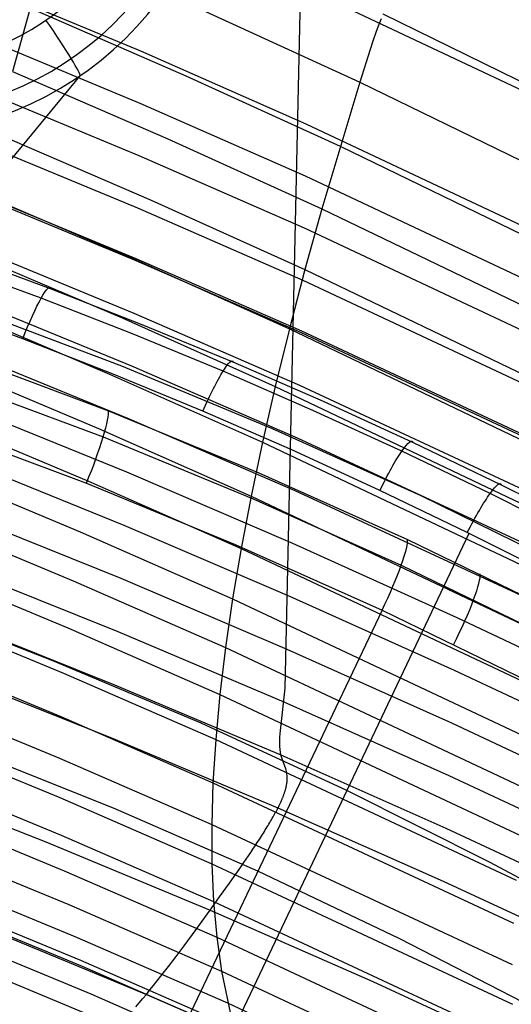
# Model space of a CAD drawing. Extents: x -3677 to -3089, y -67 to 482.
# Tile 99 of 110: x -3241 to -3226, y 407 to 436. Entities that reach past the tile are written whole.
import ezdxf

# ---------------------------------------------------------------- set-up
doc = ezdxf.new("R2010")
doc.units = 0
doc.layers.add('CURVA_ORIGIN', color=125, linetype='CONTINUOUS')
doc.layers.add('LIVELLO_02', color=3, linetype='CONTINUOUS')

msp = doc.modelspace()

# ---------------------------------------------------------------- linework, layer by layer
at = {"layer": 'CURVA_ORIGIN'}
for p, q in [((-3232.786050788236, 416.3973904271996, 326.1947572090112), (-3232.181481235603, 443.4371089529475, 408.2282384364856)), ((-3239.854835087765, 438.685428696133, 432.2634651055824), (-3240.941361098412, 434.8311868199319, 425.5464152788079)), ((-3242.094221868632, 437.5190624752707, 375.879752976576), (-3237.10657102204, 435.4440817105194, 376.5541164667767)), ((-3232.140994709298, 437.3035148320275, 389.6193218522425), (-3222.393312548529, 432.7002226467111, 391.1151603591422)), ((-3240.417836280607, 436.7308940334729, 428.918374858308), (-3235.758998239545, 434.7029719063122, 429.5769198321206)), ((-3235.183029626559, 436.63895167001, 432.9280269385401), (-3230.550882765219, 434.5137196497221, 433.6181381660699)), ((-3229.863328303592, 436.5509700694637, 436.8773885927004), (-3220.678700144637, 432.0544483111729, 438.3374603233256)), ((-3229.97155385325, 436.2693464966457, 436.4947864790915), (-3230.0706422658, 435.9987944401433, 436.1019265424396)), ((-3229.918669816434, 436.40866913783, 436.6874688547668), (-3229.97155385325, 436.2693464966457, 436.4947864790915)), ((-3242.118930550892, 435.9581783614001, 371.1296238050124), (-3237.130128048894, 433.8856357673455, 371.8031958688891)), ((-3230.0706422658, 435.9987944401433, 436.1019265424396), (-3230.161979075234, 435.7376306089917, 435.7003942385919)), ((-3230.161979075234, 435.7376306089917, 435.7003942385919), (-3230.246949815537, 435.4841717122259, 435.2917750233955)), ((-3237.10657102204, 435.4440817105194, 376.5541164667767), (-3232.165222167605, 433.271587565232, 377.2601200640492)), ((-3230.246949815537, 435.4841717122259, 435.2917750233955), (-3230.55088276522, 434.5137196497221, 433.6181381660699)), ((-3240.941361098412, 434.8311868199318, 425.5464152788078), (-3236.294392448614, 432.8206739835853, 426.1993203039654)), ((-3235.758998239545, 434.7029719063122, 429.5769198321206), (-3231.139652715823, 432.5956943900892, 430.2612081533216)), ((-3242.151950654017, 434.3926801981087, 366.380994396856), (-3237.161789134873, 432.3232772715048, 367.053547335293)), ((-3230.55088276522, 434.5137196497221, 433.6181381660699), (-3231.686757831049, 430.7302207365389, 426.8781578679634)), ((-3230.550882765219, 434.5137196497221, 433.6181381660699), (-3221.397828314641, 430.0555217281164, 435.0657796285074)), ((-3237.130128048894, 433.8856357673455, 371.8031958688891), (-3232.187447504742, 431.7155938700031, 372.5084040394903)), ((-3232.165222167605, 433.271587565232, 377.2601200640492), (-3222.412491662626, 428.6740205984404, 378.7541269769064)), ((-3241.426828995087, 432.9795482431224, 422.1352054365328), (-3236.790694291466, 430.9853197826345, 422.7828404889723)), ((-3242.193747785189, 432.8223146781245, 361.6339470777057), (-3237.202008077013, 430.7567927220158, 362.3052402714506)), ((-3236.294392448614, 432.8206739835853, 426.1993203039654), (-3231.686757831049, 430.7302207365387, 426.8781578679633)), ((-3237.161789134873, 432.3232772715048, 367.053547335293), (-3232.217516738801, 430.1563977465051, 367.7577297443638)), ((-3231.139652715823, 432.5956943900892, 430.2612081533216), (-3222.012164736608, 428.1711330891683, 431.6979369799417)), ((-3232.187447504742, 431.7155938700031, 372.5084040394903), (-3222.431786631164, 427.1222756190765, 374.0010325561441)), ((-3242.244787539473, 431.2468285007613, 356.888564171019), (-3237.251238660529, 429.1859686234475, 357.5583440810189)), ((-3242.242819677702, 431.3026448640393, 357.0563830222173), (-3237.249338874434, 429.2416063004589, 357.7262209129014)), ((-3241.873455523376, 431.1783314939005, 418.6884234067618), (-3237.247104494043, 429.1992330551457, 419.3311660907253)), ((-3236.790694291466, 430.9853197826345, 422.7828404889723), (-3232.193743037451, 428.9105842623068, 423.4565915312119)), ((-3237.202008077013, 430.7567927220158, 362.3052402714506), (-3232.255868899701, 428.5938259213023, 363.008153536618)), ((-3231.686757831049, 430.7302207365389, 426.8781578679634), (-3232.193743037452, 428.9105842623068, 423.4565915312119)), ((-3231.686757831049, 430.7302207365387, 426.8781578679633), (-3222.582657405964, 426.3371030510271, 428.3046972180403)), ((-3232.217516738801, 430.1563977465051, 367.7577297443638), (-3222.45832408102, 425.5685748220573, 369.2485754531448)), ((-3242.305231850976, 429.6661335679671, 352.144874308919), (-3237.309638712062, 427.610730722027, 352.8128829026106)), ((-3242.280046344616, 429.4325116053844, 415.2156490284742), (-3237.662399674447, 427.4673526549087, 415.8538920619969)), ((-3239.803581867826, 428.3344953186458, 162.5648689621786), (-3242.247177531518, 429.2372930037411, 162.2892226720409)), ((-3237.251238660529, 429.1859686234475, 357.5583440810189), (-3232.302943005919, 427.0277051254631, 358.2597317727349)), ((-3237.249338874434, 429.2416063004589, 357.7262209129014), (-3232.301124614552, 427.0831624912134, 358.4276670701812)), ((-3237.247104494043, 429.1992330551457, 419.3311660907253), (-3232.659794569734, 427.1390805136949, 420.000202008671)), ((-3240.083277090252, 428.0537786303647, 164.0601804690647), (-3242.515709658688, 428.9522176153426, 163.7841170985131)), ((-3232.193743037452, 428.9105842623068, 423.4565915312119), (-3232.659794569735, 427.139080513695, 420.0002020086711)), ((-3232.193743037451, 428.9105842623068, 423.4565915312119), (-3223.110977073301, 424.5467744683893, 424.8736455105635)), ((-3232.255868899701, 428.5938259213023, 363.008153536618), (-3222.492509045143, 424.0128153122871, 364.4967891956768)), ((-3237.060037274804, 427.2636347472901, 162.888366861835), (-3239.803581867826, 428.3344953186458, 162.5648689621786)), ((-3242.374150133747, 428.0807361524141, 347.4027129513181), (-3237.376301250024, 426.0315057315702, 348.0687180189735)), ((-3237.352085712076, 426.9880152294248, 164.3841099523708), (-3240.083277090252, 428.0537786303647, 164.0601804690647)), ((-3240.633646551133, 426.8440257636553, 164.8517580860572), (-3243.041486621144, 427.7352264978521, 164.5782162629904)), ((-3242.646823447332, 427.7403717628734, 411.7134979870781), (-3238.03682236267, 425.7879549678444, 412.3476346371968)), ((-3237.665191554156, 426.0206363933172, 154.2598483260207), (-3242.237755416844, 427.7485090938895, 153.727734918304)), ((-3237.662399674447, 427.4673526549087, 415.8538920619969), (-3233.083660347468, 425.4206131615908, 416.5185991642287)), ((-3237.309638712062, 427.610730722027, 352.8128829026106), (-3232.35889174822, 425.4579750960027, 353.5124840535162)), ((-3234.339120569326, 426.1410832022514, 163.2239775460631), (-3237.060037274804, 427.2636347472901, 162.888366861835)), ((-3232.659794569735, 427.139080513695, 420.0002020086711), (-3233.083660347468, 425.4206131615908, 416.5185991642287)), ((-3232.659794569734, 427.1390805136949, 420.000202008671), (-3223.596281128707, 422.8023910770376, 421.4084873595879)), ((-3232.302943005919, 427.0277051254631, 358.2597317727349), (-3222.53474654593, 422.4548941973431, 359.7457073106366)), ((-3232.301124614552, 427.0831624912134, 358.4276670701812), (-3222.533111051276, 422.5100370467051, 359.9137445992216)), ((-3237.92979863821, 425.7868480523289, 165.1727590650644), (-3240.633646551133, 426.8440257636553, 164.8517580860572)), ((-3234.643304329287, 425.8707439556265, 164.7201389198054), (-3237.352085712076, 426.9880152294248, 164.3841099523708)), ((-3242.911690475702, 426.5011695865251, 145.0298686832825), (-3238.072215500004, 424.6927231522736, 145.5815972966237)), ((-3242.450366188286, 426.4912761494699, 342.6618721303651), (-3237.450079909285, 424.4488329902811, 343.3256741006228)), ((-3242.973513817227, 426.1025277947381, 408.1830966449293), (-3238.370102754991, 424.1616386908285, 408.8135256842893)), ((-3233.160478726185, 424.152440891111, 154.8248972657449), (-3237.665191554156, 426.0206363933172, 154.2598483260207)), ((-3237.376301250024, 426.0315057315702, 348.0687180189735), (-3232.422837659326, 423.8849821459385, 348.7662977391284)), ((-3231.957058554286, 424.7025612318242, 165.0681001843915), (-3234.643304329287, 425.8707439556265, 164.7201389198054)), ((-3231.640945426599, 424.967454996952, 163.5714962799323), (-3234.339120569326, 426.1410832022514, 163.2239775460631)), ((-3243.050937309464, 425.7087264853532, 143.7425282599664), (-3238.227479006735, 423.906988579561, 144.2955681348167)), ((-3238.03682236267, 425.7879549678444, 412.3476346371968), (-3233.465603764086, 423.7534538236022, 413.0083990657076)), ((-3235.247942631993, 424.6785479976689, 165.5057644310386), (-3237.92979863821, 425.7868480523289, 165.1727590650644)), ((-3233.083660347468, 425.4206131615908, 416.5185991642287), (-3233.465603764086, 423.7534538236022, 413.0083990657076)), ((-3233.083660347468, 425.4206131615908, 416.5185991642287), (-3224.037260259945, 421.1087900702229, 417.9188615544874)), ((-3232.35889174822, 425.4579750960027, 353.5124840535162), (-3222.585177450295, 420.8947756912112, 354.9953414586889)), ((-3228.96699752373, 423.7437735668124, 163.93056843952), (-3231.640945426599, 424.967454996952, 163.5714962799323)), ((-3242.532703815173, 424.8983934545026, 337.9221438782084), (-3237.529828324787, 422.8632518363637, 338.5835758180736)), ((-3238.072215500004, 424.6927231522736, 145.5815972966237), (-3233.568983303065, 422.8395804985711, 146.1365911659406)), ((-3232.588293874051, 423.5196892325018, 165.8505904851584), (-3235.247942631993, 424.6785479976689, 165.5057644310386)), ((-3229.294838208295, 423.4844619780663, 165.4276544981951), (-3231.957058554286, 424.7025612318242, 165.0681001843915)), ((-3243.259856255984, 424.5195772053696, 404.6255787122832), (-3238.661983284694, 422.5889844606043, 405.2527043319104)), ((-3237.450079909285, 424.4488329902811, 343.3256741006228), (-3232.493671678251, 422.3091639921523, 344.0210304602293)), ((-3243.507686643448, 424.307028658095, 143.3802809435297), (-3238.726804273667, 422.524720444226, 143.9276520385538)), ((-3238.370102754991, 424.1616386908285, 408.8135256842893), (-3233.805358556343, 422.1381857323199, 409.4707385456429)), ((-3228.720067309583, 422.145316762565, 155.4228326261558), (-3233.160478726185, 424.152440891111, 154.8248972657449)), ((-3238.227479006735, 423.906988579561, 144.2955681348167), (-3233.738918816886, 422.0605654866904, 144.8517659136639)), ((-3232.422837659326, 423.8849821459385, 348.7662977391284), (-3222.64299223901, 419.3326654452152, 350.245624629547)), ((-3233.465603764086, 423.7534538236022, 413.0083990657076), (-3233.805358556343, 422.13818573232, 409.4707385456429)), ((-3233.465603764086, 423.7534538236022, 413.0083990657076), (-3224.434219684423, 419.4642405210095, 414.4013813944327)), ((-3229.952322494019, 422.3112095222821, 166.2068849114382), (-3232.588293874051, 423.5196892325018, 165.8505904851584)), ((-3226.317508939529, 422.4707108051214, 164.3010025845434), (-3228.96699752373, 423.7437735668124, 163.93056843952)), ((-3242.619986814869, 423.3027279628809, 333.1833202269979), (-3237.61440013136, 421.2753016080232, 333.8422478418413)), ((-3226.656918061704, 422.2171030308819, 165.7986377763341), (-3229.294838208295, 423.4844619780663, 165.4276544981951)), ((-3243.505355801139, 422.9941839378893, 401.0471555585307), (-3238.911964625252, 421.0726342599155, 401.6713894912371)), ((-3237.529828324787, 422.8632518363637, 338.5835758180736), (-3232.570284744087, 420.7309583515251, 339.2765398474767)), ((-3233.568983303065, 422.8395804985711, 146.1365911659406), (-3229.130419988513, 420.8478838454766, 146.723939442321)), ((-3238.726804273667, 422.524720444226, 143.9276520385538), (-3234.276954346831, 420.6976402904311, 144.4783090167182)), ((-3238.661983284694, 422.5889844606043, 405.2527043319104), (-3234.102671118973, 420.5753743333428, 405.9067616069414)), ((-3223.69293099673, 421.1492644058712, 164.6826376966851), (-3226.317508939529, 422.4707108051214, 164.3010025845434)), ((-3233.805358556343, 422.13818573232, 409.4707385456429), (-3234.102671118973, 420.5753743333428, 405.9067616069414)), ((-3233.805358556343, 422.1381857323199, 409.4707385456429), (-3224.786900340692, 417.8693006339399, 410.8571917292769)), ((-3233.738918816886, 422.0605654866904, 144.8517659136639), (-3229.314586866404, 420.0760264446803, 145.4403717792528)), ((-3232.493671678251, 422.3091639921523, 344.0210304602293), (-3222.707167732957, 417.768823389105, 345.4964721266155)), ((-3227.340326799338, 421.05370800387, 166.5744641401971), (-3229.952322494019, 422.3112095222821, 166.2068849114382)), ((-3224.347922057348, 420.0033606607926, 156.0527644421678), (-3228.720067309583, 422.145316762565, 155.4228326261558)), ((-3224.04390747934, 420.9015454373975, 166.1809672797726), (-3226.656918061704, 422.2171030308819, 165.7986377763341)), ((-3243.710232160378, 421.5235162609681, 397.4410340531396), (-3239.120286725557, 419.6097500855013, 398.0627894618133)), ((-3242.711038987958, 421.7049195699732, 328.4451932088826), (-3237.702648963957, 419.6855216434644, 329.1015148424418)), ((-3237.61440013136, 421.2753016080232, 333.8422478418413), (-3232.651567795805, 419.1508029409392, 334.5326835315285)), ((-3238.911964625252, 421.0726342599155, 401.6713894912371), (-3234.357038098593, 419.0676411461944, 402.3226942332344)), ((-3235.467691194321, 403.8109578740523, 169.0668828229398), (-3227.28886325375, 421.0274464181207, 166.5820083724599)), ((-3229.130419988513, 420.8478838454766, 146.723939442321), (-3224.652216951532, 418.6668845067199, 147.3585251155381)), ((-3224.753216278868, 419.7482477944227, 166.9532036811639), (-3227.340326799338, 421.05370800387, 166.5744641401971)), ((-3234.102671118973, 420.5753743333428, 405.9067616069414), (-3234.357038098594, 419.0676411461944, 402.3226942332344)), ((-3234.276954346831, 420.6976402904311, 144.4783090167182), (-3229.889954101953, 418.7335162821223, 145.0611033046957)), ((-3234.102671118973, 420.5753743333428, 405.9067616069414), (-3225.095056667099, 416.3245114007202, 407.2874443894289)), ((-3232.570284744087, 420.7309583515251, 339.2765398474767), (-3227.653295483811, 418.5083361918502, 339.9988240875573)), ((-3243.874156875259, 420.1084684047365, 393.8088961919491), (-3239.286622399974, 418.2012077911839, 394.4285921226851)), ((-3242.804684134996, 420.1056081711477, 323.7075548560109), (-3237.793428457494, 418.0944512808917, 324.3612014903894)), ((-3229.314586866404, 420.0760264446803, 145.4403717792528), (-3224.850500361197, 417.9030462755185, 146.0765154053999)), ((-3237.702648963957, 419.6855216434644, 329.1015148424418), (-3232.736411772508, 417.5691354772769, 329.7893191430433)), ((-3239.120286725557, 419.6097500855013, 398.0627894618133), (-3234.568720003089, 417.6121439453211, 398.711745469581)), ((-3232.651567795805, 419.1508029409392, 334.5326835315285), (-3227.730932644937, 416.9354205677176, 335.2526194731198)), ((-3234.357038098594, 419.0676411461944, 402.3226942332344), (-3234.568720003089, 417.6121439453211, 398.711745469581)), ((-3234.357038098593, 419.0676411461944, 402.3226942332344), (-3225.358177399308, 414.8324588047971, 403.6983778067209)), ((-3243.996835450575, 418.749884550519, 390.1524531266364), (-3239.410679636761, 416.8478339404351, 390.7705142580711)), ((-3242.899746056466, 418.5054336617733, 318.9701972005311), (-3237.885592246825, 416.5026298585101, 319.6211324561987)), ((-3229.889954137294, 418.7335155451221, 145.0611037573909), (-3238.147664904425, 401.3792721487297, 147.591928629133)), ((-3229.889954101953, 418.7335162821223, 145.0611033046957), (-3225.462665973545, 416.5829099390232, 145.6907625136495)), ((-3227.653295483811, 418.5083361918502, 339.9988240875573), (-3222.776680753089, 416.2035094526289, 340.7477992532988)), ((-3239.286622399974, 418.2012077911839, 394.4285921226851), (-3234.737391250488, 416.2097418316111, 395.0756085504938)), ((-3239.727633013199, 417.2131207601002, 166.5669863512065), (-3241.965847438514, 418.0882134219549, 166.3064942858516)), ((-3237.793428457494, 418.0944512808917, 324.3612014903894), (-3232.823707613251, 415.9863936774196, 325.046304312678)), ((-3234.568720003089, 417.6121439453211, 398.711745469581), (-3234.737391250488, 416.2097418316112, 395.0756085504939)), ((-3234.568720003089, 417.6121439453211, 398.711745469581), (-3225.576564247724, 413.3902992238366, 400.0832001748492)), ((-3244.078007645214, 417.4485574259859, 386.4734424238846), (-3239.492201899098, 415.5504044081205, 387.090298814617)), ((-3232.736411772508, 417.5691354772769, 329.7893191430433), (-3227.811999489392, 415.3612894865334, 330.5068105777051)), ((-3235.299993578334, 415.3501475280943, 167.1134257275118), (-3239.727633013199, 417.2131207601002, 166.5669863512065)), ((-3242.995048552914, 416.905035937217, 314.232912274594), (-3237.977993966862, 414.9105967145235, 314.881132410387)), ((-3239.410679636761, 416.8478339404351, 390.7705142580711), (-3234.862762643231, 414.8612454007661, 391.4160053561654)), ((-3227.730932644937, 416.9354205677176, 335.2526194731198), (-3222.850508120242, 414.6369835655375, 335.9995213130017)), ((-3237.885592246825, 416.5026298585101, 319.6211324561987), (-3232.912346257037, 414.40301525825, 320.3034966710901)), ((-3244.11744768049, 416.2052270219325, 382.7736252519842), (-3239.530968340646, 414.3096431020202, 383.3897120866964)), ((-3234.737391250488, 416.2097418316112, 395.0756085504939), (-3234.862762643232, 414.8612454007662, 391.4160053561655)), ((-3234.737391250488, 416.2097418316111, 395.0756085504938), (-3225.749894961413, 411.9988640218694, 396.4436135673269)), ((-3232.928411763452, 415.1359303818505, 322.8188197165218), (-3232.786050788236, 416.3973904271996, 326.1947572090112)), ((-3232.823707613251, 415.9863936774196, 325.046304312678), (-3227.895428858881, 413.7862862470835, 325.7612856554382)), ((-3239.492201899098, 415.5504044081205, 387.090298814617), (-3234.94458167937, 413.5674153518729, 387.7346836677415)), ((-3230.940035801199, 413.3417033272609, 167.691300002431), (-3235.299993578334, 415.3501475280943, 167.1134257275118)), ((-3227.811999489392, 415.3612894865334, 330.5068105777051), (-3222.927626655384, 413.0695056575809, 331.2515536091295)), ((-3244.114983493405, 415.0223145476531, 379.060430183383), (-3239.526814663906, 413.1279188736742, 379.6760659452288)), ((-3232.943907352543, 414.933719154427, 322.2364514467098), (-3232.928411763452, 415.1359303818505, 322.8188197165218)), ((-3237.977993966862, 414.9105967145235, 314.881132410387), (-3233.001218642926, 412.819437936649, 315.5607538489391)), ((-3234.862762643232, 414.8612454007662, 391.4160053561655), (-3234.94458167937, 413.5674153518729, 387.7346836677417)), ((-3234.862762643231, 414.8612454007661, 391.4160053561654), (-3225.877886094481, 410.6589377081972, 392.78134815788)), ((-3232.948578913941, 414.7420396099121, 321.6283022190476), (-3232.947800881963, 414.8363638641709, 321.9360863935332)), ((-3232.945831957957, 414.6511445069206, 321.3121250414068), (-3232.948578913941, 414.7420396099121, 321.6283022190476)), ((-3232.947800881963, 414.8363638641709, 321.9360863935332), (-3232.943907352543, 414.933719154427, 322.2364514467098)), ((-3237.919344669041, 412.8161659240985, 145.6498982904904), (-3242.300274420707, 414.5574222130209, 145.1333210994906)), ((-3232.93915052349, 414.5640766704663, 320.9865809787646), (-3232.945831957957, 414.6511445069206, 321.3121250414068)), ((-3232.928125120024, 414.4812342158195, 320.6506961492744), (-3232.93915052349, 414.5640766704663, 320.9865809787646)), ((-3232.912346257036, 414.40301525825, 320.3034966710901), (-3232.928125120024, 414.4812342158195, 320.6506961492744)), ((-3232.867472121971, 414.2595291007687, 319.5774026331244), (-3232.912346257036, 414.40301525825, 320.3034966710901)), ((-3232.912346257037, 414.40301525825, 320.3034966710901), (-3227.980153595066, 412.2107541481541, 321.0159329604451)), ((-3239.530968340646, 414.3096431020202, 383.3897120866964), (-3234.982632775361, 412.3289612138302, 384.0334143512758)), ((-3232.764631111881, 413.9852871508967, 318.0940533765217), (-3232.867472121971, 414.2595291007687, 319.5774026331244)), ((-3244.070455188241, 413.8978845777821, 375.3278703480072), (-3239.479586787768, 412.0033240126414, 375.9434984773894)), ((-3232.745100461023, 413.910714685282, 317.7379248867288), (-3232.764631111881, 413.9852871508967, 318.0940533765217)), ((-3232.731095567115, 413.8307668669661, 317.3949487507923), (-3232.745100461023, 413.910714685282, 317.7379248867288)), ((-3232.726642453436, 413.7883130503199, 317.229528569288), (-3232.731095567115, 413.8307668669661, 317.3949487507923)), ((-3232.724143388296, 413.7439584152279, 317.0687593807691), (-3232.726642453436, 413.7883130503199, 317.229528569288)), ((-3227.895428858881, 413.7862862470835, 325.7612856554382), (-3223.007013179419, 411.5013356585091, 326.5038114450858)), ((-3244.887630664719, 413.7539430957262, 315.4853801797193), (-3239.938376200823, 411.8063011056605, 316.1181843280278)), ((-3234.94458167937, 413.5674153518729, 387.7346836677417), (-3234.982632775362, 412.3289612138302, 384.0334143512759)), ((-3234.94458167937, 413.5674153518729, 387.7346836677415), (-3225.960293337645, 409.3712565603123, 389.0981594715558)), ((-3232.747639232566, 413.4871748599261, 316.3505788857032), (-3232.742196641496, 413.5158619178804, 316.4150350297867)), ((-3232.742196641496, 413.5158619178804, 316.4150350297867), (-3232.737505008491, 413.5438184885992, 316.4812785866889)), ((-3232.737505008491, 413.5438184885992, 316.4812785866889), (-3232.73354047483, 413.5710677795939, 316.5492527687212)), ((-3232.73354047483, 413.5710677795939, 316.5492527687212), (-3232.730279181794, 413.5976329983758, 316.6189007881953)), ((-3232.730279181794, 413.5976329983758, 316.6189007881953), (-3232.725770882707, 413.648804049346, 316.7629911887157)), ((-3232.725770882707, 413.648804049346, 316.7629911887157), (-3232.723789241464, 413.6975173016, 316.9130954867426)), ((-3232.723789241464, 413.6975173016, 316.9130954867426), (-3232.724143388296, 413.7439584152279, 317.0687593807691)), ((-3232.834352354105, 413.1922901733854, 315.8602771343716), (-3232.827592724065, 413.2105619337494, 315.8828932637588)), ((-3232.827592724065, 413.2105619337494, 315.8828932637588), (-3232.821077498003, 413.2285959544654, 315.9060911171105)), ((-3232.821077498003, 413.2285959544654, 315.9060911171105), (-3232.814803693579, 413.2463951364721, 315.9298635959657)), ((-3232.814803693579, 413.2463951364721, 315.9298635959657), (-3232.808768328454, 413.2639623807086, 315.9542036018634)), ((-3232.808768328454, 413.2639623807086, 315.9542036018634), (-3232.802968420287, 413.2813005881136, 315.9791040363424)), ((-3232.802968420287, 413.2813005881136, 315.9791040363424), (-3232.797400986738, 413.2984126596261, 316.0045578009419)), ((-3232.797400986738, 413.2984126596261, 316.0045578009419), (-3232.792063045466, 413.3153014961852, 316.0305577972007)), ((-3232.792063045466, 413.3153014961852, 316.0305577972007), (-3232.786951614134, 413.3319699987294, 316.0570969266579)), ((-3232.786951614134, 413.3319699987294, 316.0570969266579), (-3232.777396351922, 413.3646576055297, 316.1117641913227)), ((-3232.777396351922, 413.3646576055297, 316.1117641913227), (-3232.768711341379, 413.3964986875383, 316.1685028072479)), ((-3232.768711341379, 413.3964986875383, 316.1685028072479), (-3232.760872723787, 413.4275164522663, 316.2272559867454)), ((-3232.760872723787, 413.4275164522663, 316.2272559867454), (-3232.753856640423, 413.4577341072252, 316.2879669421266)), ((-3232.753856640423, 413.4577341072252, 316.2879669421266), (-3232.747639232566, 413.4871748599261, 316.3505788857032)), ((-3226.651865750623, 411.1917471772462, 168.2978019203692), (-3230.940035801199, 413.3417033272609, 167.691300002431)), ((-3239.526814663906, 413.1279188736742, 379.6760659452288), (-3234.97675974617, 411.1481999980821, 380.3193877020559)), ((-3232.967103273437, 412.8877123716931, 315.5956690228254), (-3232.956319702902, 412.9098983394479, 315.6087074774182)), ((-3232.956319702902, 412.9098983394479, 315.6087074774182), (-3232.945825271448, 412.931803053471, 315.6224341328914)), ((-3232.945825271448, 412.931803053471, 315.6224341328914), (-3232.935616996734, 412.9534294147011, 315.6368418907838)), ((-3232.935616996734, 412.9534294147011, 315.6368418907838), (-3232.925691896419, 412.9747803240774, 315.6519236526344)), ((-3232.925691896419, 412.9747803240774, 315.6519236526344), (-3232.916046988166, 412.9958586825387, 315.6676723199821)), ((-3232.916046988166, 412.9958586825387, 315.6676723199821), (-3232.906679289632, 413.0166673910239, 315.6840807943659)), ((-3232.906679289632, 413.0166673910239, 315.6840807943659), (-3232.897585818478, 413.0372093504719, 315.7011419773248)), ((-3232.897585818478, 413.0372093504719, 315.7011419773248), (-3232.888763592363, 413.0574874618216, 315.7188487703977)), ((-3232.888763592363, 413.0574874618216, 315.7188487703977), (-3232.880209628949, 413.0775046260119, 315.7371940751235)), ((-3232.880209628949, 413.0775046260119, 315.7371940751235), (-3232.871920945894, 413.0972637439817, 315.7561707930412)), ((-3232.871920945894, 413.0972637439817, 315.7561707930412), (-3232.863894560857, 413.1167677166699, 315.7757718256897)), ((-3232.863894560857, 413.1167677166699, 315.7757718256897), (-3232.856127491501, 413.1360194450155, 315.7959900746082)), ((-3232.856127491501, 413.1360194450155, 315.7959900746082), (-3232.848616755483, 413.1550218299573, 315.8168184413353)), ((-3232.848616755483, 413.1550218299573, 315.8168184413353), (-3232.841359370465, 413.1737777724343, 315.8382498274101)), ((-3232.841359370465, 413.1737777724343, 315.8382498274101), (-3232.834352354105, 413.1922901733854, 315.8602771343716)), ((-3243.983742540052, 412.8332180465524, 371.5799287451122), (-3239.389173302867, 410.9371256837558, 372.1959969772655)), ((-3233.602575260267, 410.9311436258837, 146.1989486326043), (-3237.919344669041, 412.8161659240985, 145.6498982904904)), ((-3233.124400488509, 412.590281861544, 315.4921322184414), (-3233.113207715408, 412.610270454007, 315.4956118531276)), ((-3233.113207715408, 412.610270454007, 315.4956118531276), (-3233.102177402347, 412.6301036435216, 315.4994862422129)), ((-3233.102177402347, 412.6301036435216, 315.4994862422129), (-3233.091311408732, 412.6497793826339, 315.5037590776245)), ((-3233.091311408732, 412.6497793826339, 315.5037590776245), (-3233.080611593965, 412.66929562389, 315.508434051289)), ((-3233.080611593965, 412.66929562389, 315.508434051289), (-3233.070079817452, 412.6886503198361, 315.5135148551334)), ((-3233.070079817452, 412.6886503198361, 315.5135148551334), (-3233.059717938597, 412.7078414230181, 315.5190051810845)), ((-3233.059717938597, 412.7078414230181, 315.5190051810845), (-3233.049527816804, 412.7268668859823, 315.5249087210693)), ((-3233.049527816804, 412.7268668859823, 315.5249087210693), (-3233.039511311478, 412.7457246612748, 315.5312291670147)), ((-3233.039511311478, 412.7457246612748, 315.5312291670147), (-3233.029670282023, 412.7644127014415, 315.5379702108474)), ((-3233.029670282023, 412.7644127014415, 315.5379702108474), (-3233.020006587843, 412.7829289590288, 315.5451355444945)), ((-3233.020006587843, 412.7829289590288, 315.5451355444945), (-3233.010522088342, 412.8012713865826, 315.5527288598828)), ((-3233.010522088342, 412.8012713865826, 315.5527288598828), (-3233.001218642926, 412.819437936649, 315.5607538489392)), ((-3233.001218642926, 412.819437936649, 315.5607538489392), (-3232.98954976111, 412.8424850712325, 315.5716851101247)), ((-3233.001218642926, 412.819437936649, 315.5607538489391), (-3228.065106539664, 410.6350364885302, 316.2706407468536)), ((-3232.98954976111, 412.8424850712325, 315.5716851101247), (-3232.978178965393, 412.8652422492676, 315.5833258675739)), ((-3232.978178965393, 412.8652422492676, 315.5833258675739), (-3232.967103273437, 412.8877123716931, 315.5956690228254)), ((-3234.982632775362, 412.3289612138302, 384.0334143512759), (-3234.976759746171, 411.1481999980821, 380.319387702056)), ((-3234.982632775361, 412.3289612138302, 384.0334143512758), (-3225.996911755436, 408.1365073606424, 385.3958255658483)), ((-3233.297116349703, 412.2952708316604, 315.482799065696), (-3233.270708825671, 412.3390425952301, 315.4798235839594)), ((-3233.270708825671, 412.3390425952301, 315.4798235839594), (-3233.244854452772, 412.3822992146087, 315.4782351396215)), ((-3233.244854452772, 412.3822992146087, 315.4782351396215), (-3233.219568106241, 412.4250243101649, 315.4780632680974)), ((-3233.219568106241, 412.4250243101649, 315.4780632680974), (-3233.194864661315, 412.4672015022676, 315.4793375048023)), ((-3233.194864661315, 412.4672015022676, 315.4793375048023), (-3233.170758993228, 412.5088144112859, 315.4820873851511)), ((-3233.170758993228, 412.5088144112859, 315.4820873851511), (-3233.147265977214, 412.5498466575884, 315.4863424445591)), ((-3233.147265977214, 412.5498466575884, 315.4863424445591), (-3233.135753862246, 412.5701399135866, 315.4890436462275)), ((-3233.135753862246, 412.5701399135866, 315.4890436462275), (-3233.124400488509, 412.590281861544, 315.4921322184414)), ((-3233.496207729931, 411.9758203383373, 315.539983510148), (-3233.466344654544, 412.0227394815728, 315.528125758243)), ((-3233.466344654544, 412.0227394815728, 315.528125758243), (-3233.436930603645, 412.0692581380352, 315.5174482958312)), ((-3233.436930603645, 412.0692581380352, 315.5174482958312), (-3233.407980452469, 412.1153599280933, 315.5079806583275)), ((-3233.407980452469, 412.1153599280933, 315.5079806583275), (-3233.379509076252, 412.1610284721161, 315.4997523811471)), ((-3233.379509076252, 412.1610284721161, 315.4997523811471), (-3233.351531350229, 412.2062473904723, 315.4927929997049)), ((-3233.351531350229, 412.2062473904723, 315.4927929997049), (-3233.324062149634, 412.2510003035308, 315.4871320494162)), ((-3233.324062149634, 412.2510003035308, 315.4871320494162), (-3233.297116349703, 412.2952708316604, 315.482799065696)), ((-3227.980153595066, 412.2107541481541, 321.0159329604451), (-3223.087644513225, 409.9327334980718, 321.7562101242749)), ((-3243.854758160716, 411.8288326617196, 367.8184265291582), (-3239.255496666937, 409.9298286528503, 368.4353868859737)), ((-3239.938376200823, 411.8063011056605, 316.1181843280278), (-3235.028911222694, 409.7635389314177, 316.781863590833)), ((-3239.479586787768, 412.0033240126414, 375.9434984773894), (-3234.926814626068, 410.023254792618, 376.586870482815)), ((-3233.683982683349, 411.6868125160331, 315.634262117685), (-3233.619852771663, 411.784466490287, 315.5986267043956)), ((-3233.619852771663, 411.784466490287, 315.5986267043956), (-3233.55722145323, 411.8808461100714, 315.5671217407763)), ((-3233.55722145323, 411.8808461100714, 315.5671217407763), (-3233.496207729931, 411.9758203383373, 315.539983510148)), ((-3233.884173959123, 411.3875148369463, 315.7635882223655), (-3233.816262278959, 411.4882056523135, 315.7169791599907)), ((-3233.816262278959, 411.4882056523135, 315.7169791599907), (-3233.749492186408, 411.5880152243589, 315.6737916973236)), ((-3233.749492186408, 411.5880152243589, 315.6737916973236), (-3233.683982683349, 411.6868125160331, 315.634262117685)), ((-3234.976759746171, 411.1481999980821, 380.319387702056), (-3234.926814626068, 410.023254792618, 376.586870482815)), ((-3234.97675974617, 411.1481999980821, 380.3193877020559), (-3225.987601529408, 406.956905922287, 381.6812786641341)), ((-3234.164856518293, 410.9785598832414, 315.9795148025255), (-3234.022946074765, 411.1840136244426, 315.866126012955)), ((-3234.022946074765, 411.1840136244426, 315.866126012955), (-3233.953108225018, 411.2860738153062, 315.8133826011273)), ((-3233.953108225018, 411.2860738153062, 315.8133826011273), (-3233.884173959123, 411.3875148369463, 315.7635882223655)), ((-3222.441347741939, 408.9012286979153, 168.9324697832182), (-3226.651865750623, 411.1917471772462, 168.2978019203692)), ((-3243.683352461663, 410.884693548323, 364.0431575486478), (-3239.078414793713, 408.9813837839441, 364.6614669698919)), ((-3239.389173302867, 410.9371256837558, 372.1959969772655), (-3234.832695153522, 408.9553807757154, 372.8398536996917)), ((-3234.308953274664, 410.772201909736, 316.1018643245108), (-3234.164856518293, 410.9785598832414, 315.9795148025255)), ((-3229.352580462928, 408.9083446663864, 146.7766948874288), (-3233.602575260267, 410.9311436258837, 146.1989486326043)), ((-3234.744841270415, 410.1581855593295, 316.5037746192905), (-3234.454284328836, 410.56598800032, 316.2312843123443)), ((-3234.454284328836, 410.56598800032, 316.2312843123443), (-3234.308953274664, 410.772201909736, 316.1018643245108)), ((-3228.065106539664, 410.6350364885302, 316.2706407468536), (-3223.16849747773, 408.3639591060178, 317.0086649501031)), ((-3243.516172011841, 410.175118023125, 361.0231282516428), (-3238.906007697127, 408.2673664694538, 361.642843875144)), ((-3243.469299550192, 410.0006911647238, 360.253275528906), (-3238.857706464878, 408.0916655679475, 360.873396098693)), ((-3235.028911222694, 409.7635389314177, 316.781863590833), (-3234.744841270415, 410.1581855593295, 316.5037746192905)), ((-3234.926814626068, 410.023254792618, 376.586870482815), (-3234.832695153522, 408.9553807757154, 372.8398536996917)), ((-3234.926814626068, 410.023254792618, 376.586870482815), (-3225.932227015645, 405.8306470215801, 377.949053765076)), ((-3239.255496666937, 409.9298286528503, 368.4353868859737), (-3234.694333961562, 407.9450715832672, 369.0801664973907)), ((-3235.559336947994, 409.0341468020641, 317.3196273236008), (-3235.028911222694, 409.7635389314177, 316.781863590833)), ((-3235.028911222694, 409.7635389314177, 316.781863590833), (-3230.159803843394, 407.628602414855, 317.4754528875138)), ((-3243.212750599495, 409.177525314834, 356.4516321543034), (-3238.593526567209, 407.2613787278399, 357.0740243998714)), ((-3241.781851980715, 409.2442170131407, 318.3626263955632), (-3236.93552606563, 407.2471846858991, 319.011284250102)), ((-3239.078414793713, 408.9813837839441, 364.6614669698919), (-3234.511596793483, 406.9922655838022, 365.3076119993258)), ((-3235.807250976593, 408.6981453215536, 317.5838155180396), (-3235.559336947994, 409.0341468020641, 317.3196273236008)), ((-3234.832695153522, 408.9553807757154, 372.8398536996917), (-3234.694333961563, 407.9450715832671, 369.0801664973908)), ((-3234.832695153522, 408.9553807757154, 372.8398536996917), (-3225.830704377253, 404.7589681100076, 374.2031472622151)), ((-3225.172989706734, 406.7505829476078, 147.3812272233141), (-3229.352580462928, 408.9083446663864, 146.7766948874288)), ((-3236.045688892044, 408.3793435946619, 317.8499900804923), (-3235.807250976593, 408.6981453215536, 317.5838155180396)), ((-3242.914247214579, 408.4152829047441, 352.6395209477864), (-3238.286401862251, 406.4906515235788, 353.2646320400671)), ((-3238.906007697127, 408.2673664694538, 361.642843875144), (-3234.333989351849, 406.2737958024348, 362.2903974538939)), ((-3236.27619302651, 408.0762941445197, 318.121987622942), (-3236.045688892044, 408.3793435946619, 317.8499900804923)), ((-3238.857706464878, 408.0916655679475, 360.873396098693), (-3234.284267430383, 406.0968229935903, 361.5213536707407)), ((-3236.500305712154, 407.7875494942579, 318.4036447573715), (-3236.388951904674, 407.9302241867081, 318.2613689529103)), ((-3236.388951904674, 407.9302241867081, 318.2613689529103), (-3236.27619302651, 408.0762941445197, 318.121987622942)), ((-3234.694333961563, 407.9450715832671, 369.0801664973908), (-3234.333989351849, 406.2737958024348, 362.2903974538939)), ((-3234.694333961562, 407.9450715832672, 369.0801664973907), (-3225.682986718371, 403.7423468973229, 370.4453936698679)), ((-3236.71956928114, 407.5116621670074, 318.6987980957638), (-3236.610447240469, 407.6480891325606, 318.5492946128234)), ((-3236.610447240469, 407.6480891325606, 318.5492946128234), (-3236.500305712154, 407.7875494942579, 318.4036447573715)), ((-3230.159803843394, 407.628602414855, 317.4754528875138), (-3225.330055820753, 405.4078107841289, 318.1969037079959)), ((-3236.93552606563, 407.2471846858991, 319.011284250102), (-3236.827864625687, 407.3780876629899, 318.8526347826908)), ((-3236.827864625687, 407.3780876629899, 318.8526347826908), (-3236.71956928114, 407.5116621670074, 318.6987980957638)), ((-3238.593526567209, 407.2613787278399, 357.0740243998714), (-3234.012504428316, 405.2594533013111, 357.7242401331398)), ((-3237.149326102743, 406.9930509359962, 319.3440062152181), (-3237.04269735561, 407.1188199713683, 319.1751093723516)), ((-3237.04269735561, 407.1188199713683, 319.1751093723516), (-3236.93552606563, 407.2471846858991, 319.011284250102)), ((-3236.93552606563, 407.2471846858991, 319.011284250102), (-3232.129258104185, 405.1589608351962, 319.6895264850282)), ((-3237.255310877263, 406.8699826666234, 319.5177541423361), (-3237.149326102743, 406.9930509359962, 319.3440062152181)), ((-3234.511596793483, 406.9922655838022, 365.3076119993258), (-3225.488955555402, 402.7807029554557, 366.675602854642))]:
    msp.add_line(p, q, dxfattribs=at)
at = {"layer": 'CURVA_ORIGIN', "extrusion": (-0.9296140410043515, 0.352440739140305, -0.1077184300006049)}
msp.add_arc((749.9794156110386, 504.6179711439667, 3145.218193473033), 2.000000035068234, 98.22643416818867, 189.2316932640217, dxfattribs=at)
at = {"layer": 'CURVA_ORIGIN', "extrusion": (-0.9145746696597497, 0.3874431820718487, -0.1159351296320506)}
msp.add_arc((871.2211757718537, 526.9804058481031, 3104.226697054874), 1.999999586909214, 97.86515101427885, 189.0935673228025, dxfattribs=at)
at = {"layer": 'CURVA_ORIGIN', "extrusion": (0.9250085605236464, -0.3635416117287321, 0.1104384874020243)}
msp.add_arc((-791.1317930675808, 494.9890321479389, -3133.560184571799), 2.000000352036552, 261.8856845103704, 350.9134430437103, dxfattribs=at)
at = {"layer": 'CURVA_ORIGIN', "extrusion": (-0.8984450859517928, 0.4212787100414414, -0.1237767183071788)}
msp.add_arc((989.1515050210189, 547.1131670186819, 3059.272974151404), 1.999999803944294, 97.47872391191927, 188.9449941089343, dxfattribs=at)
at = {"layer": 'CURVA_ORIGIN', "extrusion": (-0.8900047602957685, 0.4377396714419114, -0.127575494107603)}
msp.add_arc((1046.799716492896, 556.397008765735, 3035.4093497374), 1.999999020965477, 97.27198245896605, 188.8669658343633, dxfattribs=at)
at = {"layer": 'CURVA_ORIGIN', "extrusion": (0.8989510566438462, -0.4202174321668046, 0.1237105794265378)}
msp.add_arc((-988.1670875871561, 529.842078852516, -3061.526516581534), 1.999999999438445, 262.5071898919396, 351.1639678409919, dxfattribs=at)
at = {"layer": 'CURVA_ORIGIN', "extrusion": (0.8920693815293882, -0.4337144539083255, 0.1269015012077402)}
msp.add_arc((-1035.40869035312, 537.7221479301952, -3042.093135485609), 1.999999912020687, 262.6756713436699, 351.2300927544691, dxfattribs=at)
at = {"layer": 'LIVELLO_02'}
msp.add_line((-3241.939671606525, 431.0436735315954, -348.4294563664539), (-3238.918291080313, 434.7063761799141, -424.6925311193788), dxfattribs=at)
at = {"layer": 'LIVELLO_02', "extrusion": (0.05850838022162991, 0.01377609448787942, -0.9981918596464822)}
msp.add_circle((1174.869348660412, -3076.743425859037, 240.4093206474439), 10.09994313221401, dxfattribs=at)
at = {"layer": 'LIVELLO_02', "extrusion": (0.05762971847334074, 0.01013952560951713, -0.9982865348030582)}
msp.add_circle((998.5793242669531, -3138.292294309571, 243.0894627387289), 9.506839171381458, dxfattribs=at)
at = {"layer": 'LIVELLO_02', "extrusion": (0.05710692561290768, 0.007971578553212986, -0.9983362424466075)}
msp.add_circle((887.3472059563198, -3171.482318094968, 244.4245645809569), 8.100362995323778, dxfattribs=at)
at = {"layer": 'LIVELLO_02', "extrusion": (-0.05852470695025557, -0.1258956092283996, 0.990315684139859)}
msp.add_circle((-3132.665679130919, -1010.037947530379, -164.7394768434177), 11.65847665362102, dxfattribs=at)
at = {"layer": 'LIVELLO_02', "extrusion": (0.8228007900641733, 0.5659839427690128, 0.05158523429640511)}
msp.add_arc((2195.77326698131, -299.1683313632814, -2440.855563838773), 1.999999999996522, 180.2985569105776, 268.521780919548, dxfattribs=at)

doc.saveas('drawing.dxf')
